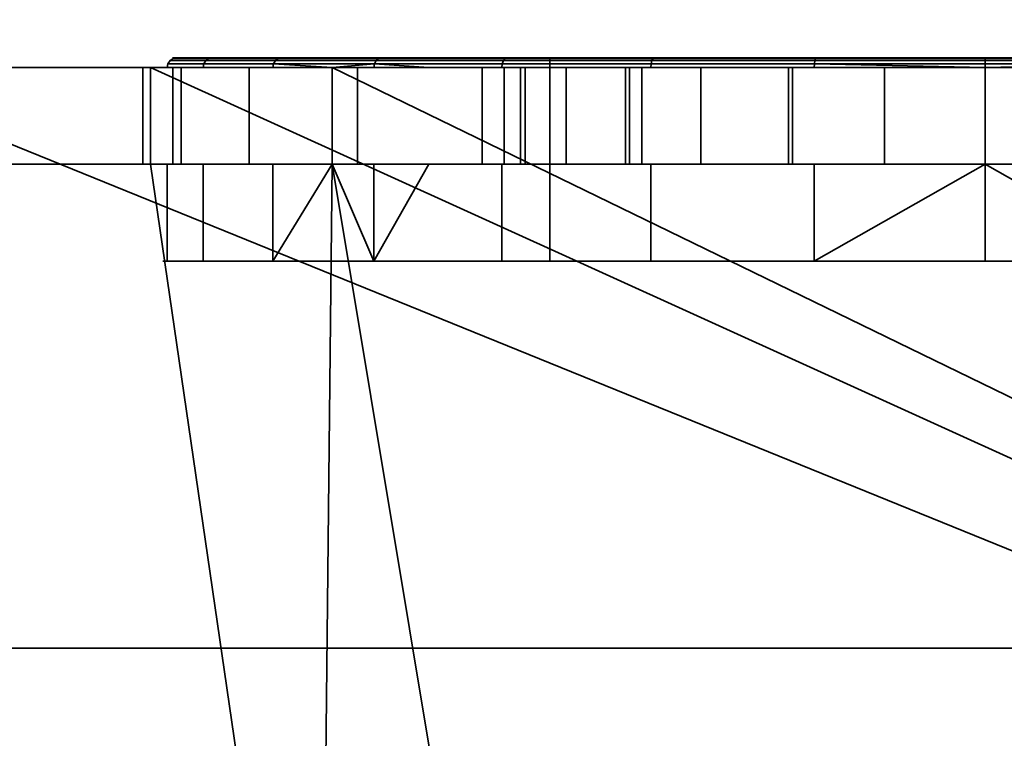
# Model space of a CAD drawing. Header units: millimetres. Extents: x -603 to 3703, y -120 to 249.
# Tile 88 of 256: x -353.98 to -343.8, y -30.93 to -23.51. Entities that reach past the tile are written whole.
import ezdxf

# ---------------------------------------------------------------- set-up
doc = ezdxf.new("R2010")
doc.units = ezdxf.units.MM
doc.layers.add('151', color=7, linetype='Continuous', true_color=0xffffff)

# ---------------------------------------------------------------- blocks, each defined once
blk = doc.blocks.new('UG_SURFACE_001')
at = {"layer": '151', "color": 252, "linetype": 'Continuous', "lineweight": 35}
for points in [[(602.5, -30, 2213), (602.5, 229.8, 2213), (-602.5, 229.8, 2213), (-602.5, -30, 2213)], [(-452.5, -30, 2063), (-452.5, 229.8, 2063), (452.5, 229.8, 2063), (452.5, -30, 2063)], [(602.5, -30, 2213), (-602.5, -30, 2213), (-452.5, -30, 2063), (452.5, -30, 2063)]]:
    blk.add_3dface(points, dxfattribs=at)
blk = doc.blocks.new('UG_SURFACE_008')
at = {"layer": '151', "color": 252, "linetype": 'Continuous', "lineweight": 35}
for points in [[(-351.336, -23.929, 1099.765), (-352.424, -23.929, 1103.115), (-352.392, -23.908, 1103.118), (-351.308, -23.908, 1099.781)], [(-352.424, -23.929, 1103.115), (-352.056, -23.929, 1106.618), (-352.025, -23.908, 1106.608), (-352.392, -23.908, 1103.118)], [(-351.308, -23.908, 1099.781), (-352.392, -23.908, 1103.118), (-352.354, -23.9, 1103.122), (-351.275, -23.9, 1099.8)], [(-352.392, -23.908, 1103.118), (-352.025, -23.908, 1106.608), (-351.989, -23.9, 1106.596), (-352.354, -23.9, 1103.122)], [(-348.5, -23.9, 1108.5), (-348.5, -23.9, 1099.5), (-351.275, -23.9, 1099.8), (-352.354, -23.9, 1103.122)], [(-352.354, -23.9, 1103.122), (-351.989, -23.9, 1106.596), (-350.242, -23.9, 1109.621), (-348.5, -23.9, 1108.5)], [(-352.056, -23.929, 1106.618), (-350.295, -23.929, 1109.668), (-350.271, -23.908, 1109.646), (-352.025, -23.908, 1106.608)], [(-352.025, -23.908, 1106.608), (-350.271, -23.908, 1109.646), (-350.242, -23.9, 1109.621), (-351.989, -23.9, 1106.596)], [(-348.979, -23.929, 1097.147), (-351.336, -23.929, 1099.765), (-351.308, -23.908, 1099.781), (-348.96, -23.908, 1097.173)], [(-348.96, -23.908, 1097.173), (-351.308, -23.908, 1099.781), (-351.275, -23.9, 1099.8), (-348.937, -23.9, 1097.204)], [(-348.5, -23.9, 1099.5), (-348.937, -23.9, 1097.204), (-351.275, -23.9, 1099.8)], [(-350.295, -23.929, 1109.668), (-347.445, -23.929, 1111.738), (-347.432, -23.908, 1111.709), (-350.271, -23.908, 1109.646)], [(-350.271, -23.908, 1109.646), (-347.432, -23.908, 1111.709), (-347.417, -23.9, 1111.674), (-350.242, -23.9, 1109.621)], [(-348.5, -23.9, 1108.5), (-350.242, -23.9, 1109.621), (-347.417, -23.9, 1111.674)], [(-345.761, -23.929, 1095.714), (-348.979, -23.929, 1097.147), (-348.96, -23.908, 1097.173), (-345.754, -23.908, 1095.746)], [(-345.754, -23.908, 1095.746), (-348.96, -23.908, 1097.173), (-348.937, -23.9, 1097.204), (-345.746, -23.9, 1095.784)], [(-342.254, -23.9, 1095.784), (-345.746, -23.9, 1095.784), (-348.937, -23.9, 1097.204), (-348.5, -23.9, 1099.5)], [(-348.5, -23.9, 1099.5), (-339.5, -23.9, 1099.5), (-339.063, -23.9, 1097.204), (-342.254, -23.9, 1095.784)], [(-347.417, -23.9, 1111.674), (-344, -23.9, 1112.4), (-339.5, -23.9, 1108.5), (-348.5, -23.9, 1108.5)], [(-348.5, -26, 1099.5), (-339.5, -26, 1099.5), (-339.5, -23.9, 1099.5), (-348.5, -23.9, 1099.5)], [(-348.5, -26, 1108.5), (-348.5, -26, 1099.5), (-348.5, -23.9, 1099.5), (-348.5, -23.9, 1108.5)], [(-339.5, -26, 1108.5), (-348.5, -26, 1108.5), (-348.5, -23.9, 1108.5), (-339.5, -23.9, 1108.5)], [(-347.445, -23.929, 1111.738), (-344, -23.929, 1112.471), (-344, -23.908, 1112.438), (-347.432, -23.908, 1111.709)], [(-347.432, -23.908, 1111.709), (-344, -23.908, 1112.438), (-344, -23.9, 1112.4), (-347.417, -23.9, 1111.674)], [(-342.239, -23.929, 1095.714), (-345.761, -23.929, 1095.714), (-345.754, -23.908, 1095.746), (-342.246, -23.908, 1095.746)], [(-342.246, -23.908, 1095.746), (-345.754, -23.908, 1095.746), (-345.746, -23.9, 1095.784), (-342.254, -23.9, 1095.784)], [(-344, -23.908, 1112.438), (-340.568, -23.908, 1111.709), (-340.583, -23.9, 1111.674), (-344, -23.9, 1112.4)], [(-344, -23.9, 1112.4), (-340.583, -23.9, 1111.674), (-337.758, -23.9, 1109.621), (-339.5, -23.9, 1108.5)], [(-344, -23.929, 1112.471), (-340.555, -23.929, 1111.738), (-340.568, -23.908, 1111.709), (-344, -23.908, 1112.438)], [(-356.025, -24, 1167.5), (-406, -24, 1167.5), (-406, -37, 1167.5), (-324, -37, 1167.5)], [(-324, -37, 1002.5), (-406, -37, 1002.5), (-406, -24, 1002.5), (-356.025, -24, 1002.5)], [(-324, -37, 1167.5), (-352.625, -24, 1167.5), (-356.025, -24, 1167.5)], [(-324, -37, 1002.5), (-356.025, -24, 1002.5), (-352.625, -24, 1002.5)], [(-356.025, -24, 1033.975), (-352.707, -24, 1031.132), (-352.625, -24, 1030.875)], [(-356.025, -24, 1033.975), (-352.625, -24, 1033.975), (-352.625, -24, 1031.877), (-352.707, -24, 1031.132)], [(-352.625, -24, 1030.875), (-352.625, -24, 1013.575), (-356.025, -24, 1013.575), (-356.025, -24, 1033.975)], [(-356.025, -24, 1002.5), (-356.025, -24, 1013.575), (-352.625, -24, 1013.575), (-352.625, -24, 1002.5)], [(-356.025, -24, 1033.975), (-356.025, -24, 1058.875), (-352.625, -24, 1058.875), (-352.625, -24, 1033.975)], [(-356.025, -24, 1058.875), (-356.025, -24, 1091.25), (-352.625, -24, 1091.25), (-352.625, -24, 1058.875)], [(-356.025, -24, 1091.25), (-356.025, -24, 1110.1), (-352.625, -24, 1110.1), (-352.625, -24, 1091.25)], [(-356.025, -24, 1110.1), (-356.025, -24, 1128.75), (-352.625, -24, 1128.75), (-352.625, -24, 1110.1)], [(-356.025, -24, 1128.75), (-356.025, -24, 1167.5), (-352.625, -24, 1167.5), (-352.625, -24, 1128.75)], [(-352.625, -24, 1030.875), (-352.707, -24, 1031.132), (-352.707, -25, 1031.132), (-352.625, -25, 1030.875)], [(-352.625, -25, 1031.877), (-352.707, -25, 1031.132), (-352.707, -24, 1031.132), (-352.625, -24, 1031.877)], [(-324, -37, 1167.5), (-350.75, -24, 1167.5), (-352.625, -24, 1167.5)], [(-324, -37, 1002.5), (-352.625, -24, 1002.5), (-350.75, -24, 1002.5)], [(-352.625, -24, 1110.1), (-352.084, -24, 1106.627), (-352.453, -24, 1103.112)], [(-352.625, -24, 1110.1), (-350.75, -24, 1110.1), (-350.75, -24, 1108.937), (-352.084, -24, 1106.627)], [(-352.453, -24, 1103.112), (-352.625, -24, 1091.25), (-352.625, -24, 1110.1)], [(-352.453, -24, 1103.112), (-351.361, -24, 1099.75), (-352.625, -24, 1091.25)], [(-352.625, -24, 1058.875), (-350.75, -24, 1058.875), (-350.75, -24, 1037.42), (-352.311, -24, 1034.737)], [(-352.625, -24, 1013.575), (-352.625, -24, 1030.875), (-351.607, -24, 1027.676)], [(-351.607, -24, 1027.676), (-350.75, -24, 1026.71), (-350.75, -24, 1013.575), (-352.625, -24, 1013.575)], [(-352.625, -24, 1031.877), (-352.625, -24, 1033.975), (-352.395, -24, 1033.975)], [(-352.311, -24, 1034.737), (-352.395, -24, 1033.975), (-352.625, -24, 1033.975), (-352.625, -24, 1058.875)], [(-351.361, -24, 1099.75), (-350.75, -24, 1099.071), (-350.75, -24, 1091.25), (-352.625, -24, 1091.25)], [(-352.625, -24, 1002.5), (-352.625, -24, 1013.575), (-350.75, -24, 1013.575), (-350.75, -24, 1002.5)], [(-352.625, -24, 1058.875), (-352.625, -24, 1091.25), (-350.75, -24, 1091.25), (-350.75, -24, 1058.875)], [(-352.625, -24, 1110.1), (-352.625, -24, 1128.75), (-350.75, -24, 1128.75), (-350.75, -24, 1110.1)], [(-352.625, -24, 1128.75), (-352.625, -24, 1167.5), (-350.75, -24, 1167.5), (-350.75, -24, 1128.75)], [(-352.625, -24, 1031.877), (-352.395, -24, 1033.975), (-352.395, -25, 1033.975), (-352.625, -25, 1031.877)], [(-352.625, -25, 1030.875), (-351.607, -25, 1027.676), (-351.607, -24, 1027.676), (-352.625, -24, 1030.875)], [(-351.361, -24, 1099.75), (-352.453, -24, 1103.112), (-352.446, -23.962, 1103.112), (-351.355, -23.962, 1099.754)], [(-352.453, -24, 1103.112), (-352.084, -24, 1106.627), (-352.077, -23.962, 1106.624), (-352.446, -23.962, 1103.112)], [(-351.355, -23.962, 1099.754), (-352.446, -23.962, 1103.112), (-352.424, -23.929, 1103.115), (-351.336, -23.929, 1099.765)], [(-352.446, -23.962, 1103.112), (-352.077, -23.962, 1106.624), (-352.056, -23.929, 1106.618), (-352.424, -23.929, 1103.115)], [(-352.395, -24, 1033.975), (-352.311, -24, 1034.737), (-352.311, -25, 1034.737), (-352.395, -25, 1033.975)], [(-350.75, -25, 1037.42), (-352.311, -25, 1034.737), (-352.311, -24, 1034.737), (-350.75, -24, 1037.42)], [(-350.311, -23.962, 1109.683), (-352.077, -23.962, 1106.624), (-352.084, -24, 1106.627), (-350.75, -24, 1108.937)], [(-352.077, -23.962, 1106.624), (-350.311, -23.962, 1109.683), (-350.295, -23.929, 1109.668), (-352.056, -23.929, 1106.618)], [(-350.75, -24, 1026.71), (-351.607, -24, 1027.676), (-351.607, -25, 1027.676), (-350.75, -25, 1026.71)], [(-350.75, -24, 1099.071), (-351.361, -24, 1099.75), (-351.355, -23.962, 1099.754)], [(-348.992, -23.962, 1097.129), (-351.355, -23.962, 1099.754), (-351.336, -23.929, 1099.765), (-348.979, -23.929, 1097.147)], [(-351.355, -23.962, 1099.754), (-348.992, -23.962, 1097.129), (-348.996, -24, 1097.123), (-350.75, -24, 1099.071)], [(-350.75, -24, 1108.937), (-350.317, -24, 1109.688), (-350.311, -23.962, 1109.683)], [(-324, -37, 1167.5), (-337.25, -24, 1167.5), (-350.75, -24, 1167.5)], [(-324, -37, 1002.5), (-350.75, -24, 1002.5), (-337.25, -24, 1002.5)], [(-350.75, -24, 1128.75), (-346.034, -24, 1145.432), (-344, -24, 1145)], [(-350.75, -24, 1128.75), (-350.75, -24, 1167.5), (-348.973, -24, 1150.523)], [(-344, -24, 1145), (-341.966, -24, 1145.432), (-337.25, -24, 1128.75), (-350.75, -24, 1128.75)], [(-350.75, -24, 1167.5), (-348.33, -24, 1152.5), (-348.973, -24, 1150.523)], [(-350.75, -24, 1167.5), (-345.04, -24, 1154.891), (-346.939, -24, 1154.045)], [(-350.75, -24, 1128.75), (-347.716, -24, 1146.654), (-346.034, -24, 1145.432)], [(-346.939, -24, 1154.045), (-348.33, -24, 1152.5), (-350.75, -24, 1167.5)], [(-348.973, -24, 1150.523), (-348.755, -24, 1148.455), (-350.75, -24, 1128.75)], [(-348.755, -24, 1148.455), (-347.716, -24, 1146.654), (-350.75, -24, 1128.75)], [(-350.75, -24, 1167.5), (-337.25, -24, 1167.5), (-342.96, -24, 1154.891), (-345.04, -24, 1154.891)], [(-350.75, -24, 1058.875), (-346.034, -24, 1077.432), (-344, -24, 1077)], [(-344, -24, 1077), (-341.966, -24, 1077.432), (-337.25, -24, 1058.875), (-350.75, -24, 1058.875)], [(-350.75, -24, 1091.25), (-348.33, -24, 1084.5), (-348.973, -24, 1082.523)], [(-350.75, -24, 1091.25), (-345.04, -24, 1086.891), (-346.939, -24, 1086.045)], [(-350.75, -24, 1058.875), (-347.716, -24, 1078.654), (-346.034, -24, 1077.432)], [(-346.939, -24, 1086.045), (-348.33, -24, 1084.5), (-350.75, -24, 1091.25)], [(-348.973, -24, 1082.523), (-348.755, -24, 1080.455), (-350.75, -24, 1058.875), (-350.75, -24, 1091.25)], [(-348.755, -24, 1080.455), (-347.716, -24, 1078.654), (-350.75, -24, 1058.875)], [(-350.75, -24, 1091.25), (-337.25, -24, 1091.25), (-342.96, -24, 1086.891), (-345.04, -24, 1086.891)], [(-350.75, -24, 1128.75), (-344, -24, 1112.5), (-347.457, -24, 1111.765)], [(-340.543, -24, 1111.765), (-344, -24, 1112.5), (-350.75, -24, 1128.75), (-337.25, -24, 1128.75)], [(-350.75, -24, 1110.1), (-349.749, -24, 1110.1), (-350.317, -24, 1109.688)], [(-337.25, -24, 1091.25), (-350.75, -24, 1091.25), (-345.767, -24, 1095.686), (-344, -24, 1095.5)], [(-350.75, -24, 1091.25), (-348.996, -24, 1097.123), (-345.767, -24, 1095.686)], [(-350.75, -24, 1091.25), (-350.75, -24, 1099.071), (-348.996, -24, 1097.123)], [(-350.75, -24, 1058.875), (-337.25, -24, 1058.875), (-344, -24, 1040.75), (-347.548, -24, 1039.998)], [(-347.548, -24, 1039.998), (-350.487, -24, 1037.872), (-350.75, -24, 1058.875)], [(-350.75, -24, 1013.575), (-349.2, -24, 1013.575), (-349.2, -24, 1012.55)], [(-337.25, -24, 1002.5), (-350.75, -24, 1002.5), (-344, -24, 1007.35), (-342.01, -24, 1007.746)], [(-350.75, -24, 1002.5), (-347.677, -24, 1008.873), (-345.99, -24, 1007.746)], [(-349.2, -24, 1012.55), (-348.804, -24, 1010.56), (-350.75, -24, 1002.5), (-350.75, -24, 1013.575)], [(-348.804, -24, 1010.56), (-347.677, -24, 1008.873), (-350.75, -24, 1002.5)], [(-345.99, -24, 1007.746), (-344, -24, 1007.35), (-350.75, -24, 1002.5)], [(-349.2, -24, 1013.575), (-350.75, -24, 1013.575), (-350.75, -24, 1026.71), (-349.2, -24, 1024.963)], [(-350.487, -24, 1037.872), (-350.75, -24, 1037.42), (-350.75, -24, 1058.875)], [(-350.317, -24, 1109.688), (-350.75, -24, 1108.937), (-350.75, -24, 1110.1)], [(-347.457, -24, 1111.765), (-349.749, -24, 1110.1), (-350.75, -24, 1110.1), (-350.75, -24, 1128.75)], [(-350.75, -24, 1037.42), (-350.487, -24, 1037.872), (-350.487, -25, 1037.872), (-350.75, -25, 1037.42)], [(-350.75, -25, 1026.71), (-349.2, -25, 1024.963), (-349.2, -24, 1024.963), (-350.75, -24, 1026.71)], [(-347.548, -24, 1039.998), (-347.548, -25, 1039.998), (-350.487, -25, 1037.872), (-350.487, -24, 1037.872)], [(-350.311, -23.962, 1109.683), (-350.317, -24, 1109.688), (-349.749, -24, 1110.1)], [(-350.311, -23.962, 1109.683), (-347.454, -23.962, 1111.758), (-347.445, -23.929, 1111.738), (-350.295, -23.929, 1109.668)], [(-349.749, -24, 1110.1), (-347.457, -24, 1111.765), (-347.454, -23.962, 1111.758), (-350.311, -23.962, 1109.683)], [(-349.2, -24, 1013.575), (-349.2, -24, 1024.963), (-349.2, -25, 1024.963), (-349.2, -25, 1013.575)], [(-349.2, -25, 1013.575), (-349.2, -25, 1012.55), (-349.2, -24, 1012.55), (-349.2, -24, 1013.575)], [(-349.2, -24, 1012.55), (-349.2, -25, 1012.55), (-348.804, -25, 1010.56), (-348.804, -24, 1010.56)], [(-345.767, -24, 1095.686), (-348.996, -24, 1097.123), (-348.992, -23.962, 1097.129), (-345.766, -23.962, 1095.693)], [(-345.766, -23.962, 1095.693), (-348.992, -23.962, 1097.129), (-348.979, -23.929, 1097.147), (-345.761, -23.929, 1095.714)], [(-348.973, -24, 1150.523), (-348.973, -25, 1150.523), (-348.755, -25, 1148.455), (-348.755, -24, 1148.455)], [(-348.33, -24, 1152.5), (-348.33, -25, 1152.5), (-348.973, -25, 1150.523), (-348.973, -24, 1150.523)], [(-348.973, -24, 1082.523), (-348.973, -25, 1082.523), (-348.755, -25, 1080.455), (-348.755, -24, 1080.455)], [(-348.33, -24, 1084.5), (-348.33, -25, 1084.5), (-348.973, -25, 1082.523), (-348.973, -24, 1082.523)], [(-348.804, -24, 1010.56), (-348.804, -25, 1010.56), (-347.677, -25, 1008.873), (-347.677, -24, 1008.873)], [(-348.755, -24, 1148.455), (-348.755, -25, 1148.455), (-347.716, -25, 1146.654), (-347.716, -24, 1146.654)], [(-348.755, -24, 1080.455), (-348.755, -25, 1080.455), (-347.716, -25, 1078.654), (-347.716, -24, 1078.654)], [(-346.939, -24, 1154.045), (-346.939, -25, 1154.045), (-348.33, -25, 1152.5), (-348.33, -24, 1152.5)], [(-346.939, -24, 1086.045), (-346.939, -25, 1086.045), (-348.33, -25, 1084.5), (-348.33, -24, 1084.5)], [(-347.716, -24, 1146.654), (-347.716, -25, 1146.654), (-346.034, -25, 1145.432), (-346.034, -24, 1145.432)], [(-347.716, -24, 1078.654), (-347.716, -25, 1078.654), (-346.034, -25, 1077.432), (-346.034, -24, 1077.432)], [(-347.677, -24, 1008.873), (-347.677, -25, 1008.873), (-345.99, -25, 1007.746), (-345.99, -24, 1007.746)], [(-344, -24, 1040.75), (-344, -25, 1040.75), (-347.548, -25, 1039.998), (-347.548, -24, 1039.998)], [(-347.457, -24, 1111.765), (-344, -24, 1112.5), (-344, -23.962, 1112.492), (-347.454, -23.962, 1111.758)], [(-347.454, -23.962, 1111.758), (-344, -23.962, 1112.492), (-344, -23.929, 1112.471), (-347.445, -23.929, 1111.738)], [(-345.04, -24, 1154.891), (-345.04, -25, 1154.891), (-346.939, -25, 1154.045), (-346.939, -24, 1154.045)], [(-345.04, -24, 1086.891), (-345.04, -25, 1086.891), (-346.939, -25, 1086.045), (-346.939, -24, 1086.045)], [(-346.034, -24, 1145.432), (-346.034, -25, 1145.432), (-344, -25, 1145), (-344, -24, 1145)], [(-346.034, -24, 1077.432), (-346.034, -25, 1077.432), (-344, -25, 1077), (-344, -24, 1077)], [(-345.99, -24, 1007.746), (-345.99, -25, 1007.746), (-344, -25, 1007.35), (-344, -24, 1007.35)], [(-344, -24, 1095.5), (-345.767, -24, 1095.686), (-345.766, -23.962, 1095.693)], [(-342.234, -23.962, 1095.693), (-345.766, -23.962, 1095.693), (-345.761, -23.929, 1095.714), (-342.239, -23.929, 1095.714)], [(-344, -24, 1095.5), (-345.766, -23.962, 1095.693), (-342.234, -23.962, 1095.693)], [(-342.96, -24, 1154.891), (-342.96, -25, 1154.891), (-345.04, -25, 1154.891), (-345.04, -24, 1154.891)], [(-342.96, -24, 1086.891), (-342.96, -25, 1086.891), (-345.04, -25, 1086.891), (-345.04, -24, 1086.891)], [(-344, -23.962, 1112.492), (-340.546, -23.962, 1111.758), (-340.555, -23.929, 1111.738), (-344, -23.929, 1112.471)], [(-342.234, -23.962, 1095.693), (-342.233, -24, 1095.686), (-344, -24, 1095.5)], [(-344, -24, 1112.5), (-340.543, -24, 1111.765), (-340.546, -23.962, 1111.758), (-344, -23.962, 1112.492)], [(-344, -24, 1095.5), (-342.233, -24, 1095.686), (-337.25, -24, 1091.25)], [(-340.452, -24, 1039.998), (-344, -24, 1040.75), (-337.25, -24, 1058.875)], [(-340.452, -24, 1039.998), (-340.452, -25, 1039.998), (-344, -25, 1040.75), (-344, -24, 1040.75)], [(-344, -24, 1007.35), (-344, -25, 1007.35), (-342.01, -25, 1007.746), (-342.01, -24, 1007.746)], [(-344, -24, 1145), (-344, -25, 1145), (-341.966, -25, 1145.432), (-341.966, -24, 1145.432)], [(-344, -24, 1077), (-344, -25, 1077), (-341.966, -25, 1077.432), (-341.966, -24, 1077.432)], [(-356.025, -37, 1003.5), (-350.875, -37, 1003.5), (-352.625, -25, 1003.5), (-356.025, -25, 1003.5)], [(-350.875, -37, 1166.5), (-356.025, -37, 1166.5), (-356.025, -25, 1166.5), (-352.625, -25, 1166.5)], [(-356.025, -25, 1033.975), (-356.025, -25, 1013.575), (-352.625, -25, 1013.575), (-352.625, -25, 1030.875)], [(-352.625, -25, 1030.875), (-352.707, -25, 1031.132), (-356.025, -25, 1033.975)], [(-352.707, -25, 1031.132), (-352.625, -25, 1031.877), (-352.625, -25, 1033.975), (-356.025, -25, 1033.975)], [(-352.625, -25, 1003.5), (-352.625, -25, 1013.575), (-356.025, -25, 1013.575), (-356.025, -25, 1003.5)], [(-352.625, -25, 1033.975), (-352.625, -25, 1058.875), (-356.025, -25, 1058.875), (-356.025, -25, 1033.975)], [(-352.625, -25, 1058.875), (-352.625, -25, 1091.25), (-356.025, -25, 1091.25), (-356.025, -25, 1058.875)], [(-352.625, -25, 1091.25), (-352.625, -25, 1110.1), (-356.025, -25, 1110.1), (-356.025, -25, 1091.25)], [(-352.625, -25, 1110.1), (-352.625, -25, 1128.75), (-356.025, -25, 1128.75), (-356.025, -25, 1110.1)], [(-352.625, -25, 1128.75), (-352.625, -25, 1166.5), (-356.025, -25, 1166.5), (-356.025, -25, 1128.75)], [(-350.875, -37, 1003.5), (-350.75, -25, 1003.5), (-352.625, -25, 1003.5)], [(-352.625, -25, 1166.5), (-350.75, -25, 1166.5), (-350.875, -37, 1166.5)], [(-352.625, -25, 1110.1), (-352.625, -25, 1091.25), (-352.453, -25, 1103.112)], [(-352.625, -25, 1091.25), (-351.361, -25, 1099.75), (-352.453, -25, 1103.112)], [(-352.625, -25, 1091.25), (-350.75, -25, 1091.25), (-350.75, -25, 1099.071), (-351.361, -25, 1099.75)], [(-352.453, -25, 1103.112), (-352.084, -25, 1106.627), (-352.625, -25, 1110.1)], [(-352.625, -25, 1013.575), (-350.75, -25, 1013.575), (-350.75, -25, 1026.71), (-351.607, -25, 1027.676)], [(-352.625, -25, 1058.875), (-352.625, -25, 1033.975), (-352.395, -25, 1033.975), (-352.311, -25, 1034.737)], [(-352.311, -25, 1034.737), (-350.75, -25, 1037.42), (-350.75, -25, 1058.875), (-352.625, -25, 1058.875)], [(-352.395, -25, 1033.975), (-352.625, -25, 1033.975), (-352.625, -25, 1031.877)], [(-351.607, -25, 1027.676), (-352.625, -25, 1030.875), (-352.625, -25, 1013.575)], [(-352.084, -25, 1106.627), (-350.75, -25, 1108.937), (-350.75, -25, 1110.1), (-352.625, -25, 1110.1)], [(-350.75, -25, 1003.5), (-350.75, -25, 1013.575), (-352.625, -25, 1013.575), (-352.625, -25, 1003.5)], [(-350.75, -25, 1058.875), (-350.75, -25, 1091.25), (-352.625, -25, 1091.25), (-352.625, -25, 1058.875)], [(-350.75, -25, 1110.1), (-350.75, -25, 1128.75), (-352.625, -25, 1128.75), (-352.625, -25, 1110.1)], [(-350.75, -25, 1128.75), (-350.75, -25, 1166.5), (-352.625, -25, 1166.5), (-352.625, -25, 1128.75)], [(-352.453, -26, 1103.112), (-352.453, -25, 1103.112), (-351.361, -25, 1099.75), (-351.361, -26, 1099.75)], [(-352.084, -26, 1106.627), (-352.084, -25, 1106.627), (-352.453, -25, 1103.112), (-352.453, -26, 1103.112)], [(-350.75, -25, 1108.937), (-352.084, -25, 1106.627), (-352.084, -26, 1106.627), (-350.317, -26, 1109.688)], [(-351.361, -26, 1099.75), (-351.361, -25, 1099.75), (-350.75, -25, 1099.071)], [(-350.75, -25, 1099.071), (-348.996, -25, 1097.123), (-348.996, -26, 1097.123), (-351.361, -26, 1099.75)], [(-350.75, -25, 1003.5), (-350.875, -37, 1003.5), (-348.75, -37, 1003.5)], [(-350.75, -25, 1166.5), (-348.75, -37, 1166.5), (-350.875, -37, 1166.5)], [(-348.75, -37, 1003.5), (-339.25, -37, 1003.5), (-337.25, -25, 1003.5), (-350.75, -25, 1003.5)], [(-350.75, -25, 1166.5), (-337.25, -25, 1166.5), (-339.25, -37, 1166.5), (-348.75, -37, 1166.5)], [(-350.75, -25, 1166.5), (-348.33, -25, 1152.5), (-346.939, -25, 1154.045)], [(-350.75, -25, 1166.5), (-350.75, -25, 1128.75), (-348.755, -25, 1148.455), (-348.973, -25, 1150.523)], [(-348.973, -25, 1150.523), (-348.33, -25, 1152.5), (-350.75, -25, 1166.5)], [(-350.75, -25, 1128.75), (-347.716, -25, 1146.654), (-348.755, -25, 1148.455)], [(-350.75, -25, 1128.75), (-337.25, -25, 1128.75), (-344, -25, 1145), (-346.034, -25, 1145.432)], [(-337.25, -25, 1166.5), (-350.75, -25, 1166.5), (-345.04, -25, 1154.891), (-342.96, -25, 1154.891)], [(-346.034, -25, 1145.432), (-347.716, -25, 1146.654), (-350.75, -25, 1128.75)], [(-346.939, -25, 1154.045), (-345.04, -25, 1154.891), (-350.75, -25, 1166.5)], [(-350.75, -25, 1091.25), (-348.33, -25, 1084.5), (-346.939, -25, 1086.045)], [(-350.75, -25, 1091.25), (-350.75, -25, 1058.875), (-348.755, -25, 1080.455), (-348.973, -25, 1082.523)], [(-348.973, -25, 1082.523), (-348.33, -25, 1084.5), (-350.75, -25, 1091.25)], [(-350.75, -25, 1058.875), (-347.716, -25, 1078.654), (-348.755, -25, 1080.455)], [(-350.75, -25, 1058.875), (-337.25, -25, 1058.875), (-344, -25, 1077), (-346.034, -25, 1077.432)], [(-337.25, -25, 1091.25), (-350.75, -25, 1091.25), (-345.04, -25, 1086.891), (-342.96, -25, 1086.891)], [(-346.034, -25, 1077.432), (-347.716, -25, 1078.654), (-350.75, -25, 1058.875)], [(-346.939, -25, 1086.045), (-345.04, -25, 1086.891), (-350.75, -25, 1091.25)], [(-350.75, -25, 1110.1), (-350.75, -25, 1108.937), (-350.317, -25, 1109.688)], [(-337.25, -25, 1128.75), (-350.75, -25, 1128.75), (-344, -25, 1112.5), (-340.543, -25, 1111.765)], [(-350.75, -25, 1128.75), (-350.75, -25, 1110.1), (-349.749, -25, 1110.1), (-347.457, -25, 1111.765)], [(-347.457, -25, 1111.765), (-344, -25, 1112.5), (-350.75, -25, 1128.75)], [(-350.75, -25, 1091.25), (-337.25, -25, 1091.25), (-342.233, -25, 1095.686), (-344, -25, 1095.5)], [(-344, -25, 1095.5), (-345.767, -25, 1095.686), (-350.75, -25, 1091.25)], [(-345.767, -25, 1095.686), (-348.996, -25, 1097.123), (-350.75, -25, 1091.25)], [(-350.75, -25, 1013.575), (-350.75, -25, 1003.5), (-348.804, -25, 1010.56), (-349.2, -25, 1012.55)], [(-350.75, -25, 1003.5), (-347.677, -25, 1008.873), (-348.804, -25, 1010.56)], [(-350.75, -25, 1003.5), (-337.25, -25, 1003.5), (-344, -25, 1007.35), (-345.99, -25, 1007.746)], [(-345.99, -25, 1007.746), (-347.677, -25, 1008.873), (-350.75, -25, 1003.5)], [(-337.25, -25, 1058.875), (-350.75, -25, 1058.875), (-344, -25, 1040.75), (-340.452, -25, 1039.998)], [(-350.75, -25, 1058.875), (-350.487, -25, 1037.872), (-347.548, -25, 1039.998)], [(-350.75, -25, 1058.875), (-350.75, -25, 1037.42), (-350.487, -25, 1037.872)], [(-347.548, -25, 1039.998), (-344, -25, 1040.75), (-350.75, -25, 1058.875)], [(-350.75, -25, 1026.71), (-350.75, -25, 1013.575), (-349.2, -25, 1013.575), (-349.2, -25, 1024.963)], [(-349.2, -25, 1012.55), (-349.2, -25, 1013.575), (-350.75, -25, 1013.575)], [(-348.996, -25, 1097.123), (-350.75, -25, 1099.071), (-350.75, -25, 1091.25)], [(-350.317, -25, 1109.688), (-349.749, -25, 1110.1), (-350.75, -25, 1110.1)], [(-350.317, -26, 1109.688), (-350.317, -25, 1109.688), (-350.75, -25, 1108.937)], [(-350.317, -26, 1109.688), (-347.457, -26, 1111.765), (-347.457, -25, 1111.765), (-349.749, -25, 1110.1)], [(-349.749, -25, 1110.1), (-350.317, -25, 1109.688), (-350.317, -26, 1109.688)], [(-348.996, -26, 1097.123), (-348.996, -25, 1097.123), (-345.767, -25, 1095.686), (-345.767, -26, 1095.686)], [(-344, -26, 1112.5), (-344, -25, 1112.5), (-347.457, -25, 1111.765), (-347.457, -26, 1111.765)], [(-342.233, -26, 1095.686), (-345.767, -26, 1095.686), (-344, -25, 1095.5)], [(-345.767, -26, 1095.686), (-345.767, -25, 1095.686), (-344, -25, 1095.5)], [(-342.01, -25, 1007.746), (-344, -25, 1007.35), (-337.25, -25, 1003.5)], [(-341.966, -25, 1077.432), (-344, -25, 1077), (-337.25, -25, 1058.875)], [(-341.966, -25, 1145.432), (-344, -25, 1145), (-337.25, -25, 1128.75)], [(-340.543, -26, 1111.765), (-340.543, -25, 1111.765), (-344, -25, 1112.5), (-344, -26, 1112.5)], [(-344, -25, 1095.5), (-342.233, -25, 1095.686), (-342.233, -26, 1095.686)], [(-348.5, -26, 1108.5), (-350.317, -26, 1109.688), (-352.084, -26, 1106.627), (-352.453, -26, 1103.112)], [(-352.453, -26, 1103.112), (-351.361, -26, 1099.75), (-348.5, -26, 1099.5), (-348.5, -26, 1108.5)], [(-351.361, -26, 1099.75), (-348.996, -26, 1097.123), (-348.5, -26, 1099.5)], [(-347.457, -26, 1111.765), (-350.317, -26, 1109.688), (-348.5, -26, 1108.5)], [(-339.5, -26, 1099.5), (-348.5, -26, 1099.5), (-348.996, -26, 1097.123), (-345.767, -26, 1095.686)], [(-348.5, -26, 1108.5), (-339.5, -26, 1108.5), (-340.543, -26, 1111.765), (-344, -26, 1112.5)], [(-344, -26, 1112.5), (-347.457, -26, 1111.765), (-348.5, -26, 1108.5)], [(-345.767, -26, 1095.686), (-342.233, -26, 1095.686), (-339.004, -26, 1097.123), (-339.5, -26, 1099.5)]]:
    blk.add_3dface(points, dxfattribs=at)
blk = doc.blocks.new('UG_SURFACE_009')
at = {"layer": '151', "color": 43, "linetype": 'Continuous', "lineweight": 35}
for points in [[(-409, 0, 2017), (-409, -49, 2017), (409, -49, 2017), (409, 0, 2017)], [(-409, -47), (-409, -2), (409, -2), (409, -47)]]:
    blk.add_3dface(points, dxfattribs=at)
blk = doc.blocks.new('UG_SURFACE_078')
at = {"layer": '151', "color": 252, "linetype": 'Continuous', "lineweight": 35}
for points in [[(-414, -46.92, 2022.5), (414, -46.92, 2022.5), (414, 62.92, 2022.5), (-414, 62.92, 2022.5)], [(-412.5, -46.92, 2021), (-412.5, 62.92, 2021), (412.5, 62.92, 2021), (412.5, -46.92, 2021)], [(-467.5, -30, 2076), (467.5, -30, 2076), (466, -30, 2074.5), (-466, -30, 2074.5)], [(-467.5, -30, 2076), (-467.5, -46.92, 2076), (467.5, -46.92, 2076), (467.5, -30, 2076)], [(-466, -30, 2074.5), (466, -30, 2074.5), (466, -46.92, 2074.5), (-466, -46.92, 2074.5)]]:
    blk.add_3dface(points, dxfattribs=at)

msp = doc.modelspace()

# ---------------------------------------------------------------- linework, layer by layer
at = {"layer": '151', "color": 252, "linetype": 'Continuous', "lineweight": -3, "true_color": 0x939598}
for p, q in [((-348.5, -23.9, 1108.5), (-339.5, -23.9, 1108.5)), ((-348.5, -23.9, 1108.5), (-348.5, -26, 1108.5)), ((-339.5, -23.9, 1099.5), (-348.5, -23.9, 1099.5)), ((-348.5, -23.9, 1099.5), (-348.5, -26, 1099.5)), ((-348.5, -23.9, 1099.5), (-348.5, -23.9, 1108.5)), ((-406, -24, 1002.5), (-324, -24, 1002.5)), ((-406, -24, 1167.5), (-324, -24, 1167.5)), ((-349.2, -24, 1012.55), (-349.2, -25, 1012.55)), ((-349.2, -24, 1024.963), (-349.2, -25, 1024.963)), ((-349.2, -24, 1024.963), (-349.2, -24, 1012.55)), ((-406, -25, 1003.5), (-324.414, -25, 1003.5)), ((-406, -25, 1166.5), (-324.414, -25, 1166.5)), ((-349.2, -25, 1024.963), (-349.2, -25, 1012.55)), ((-348.5, -26, 1108.5), (-339.5, -26, 1108.5)), ((-348.5, -26, 1099.5), (-348.5, -26, 1108.5)), ((-339.5, -26, 1099.5), (-348.5, -26, 1099.5)), ((-602.5, -30, 2213), (602.5, -30, 2213)), ((467.5, -30, 2076), (-467.5, -30, 2076)), ((466, -30, 2074.5), (-466, -30, 2074.5)), ((452.5, -30, 2063), (-452.5, -30, 2063))]:
    msp.add_line(p, q, dxfattribs=at)
at = {"layer": '151', "color": 252, "linetype": 'Continuous', "lineweight": -3, "true_color": 0x939598, "extrusion": (0, 1, 0)}
for centre, radius in [((344, 1104, -23.9), 8.4), ((344, 1104, -24), 8.5), ((344, 1104, -25), 8.5)]:
    msp.add_circle(centre, radius, dxfattribs=at)
at = {"layer": '151', "color": 252, "linetype": 'Continuous', "lineweight": -3, "true_color": 0x939598, "extrusion": (0, -1, 0)}
for centre, radius in [((-344, 1082, 24), 5), ((-344, 1150, 24), 5), ((-344, 1150, 25), 5), ((-344, 1082, 25), 5), ((-344, 1104, 26), 8.5)]:
    msp.add_circle(centre, radius, dxfattribs=at)
for centre, radius, start, end in [((-344, 1032, 24), 8.75, 306.4617, 233.5383), ((-344, 1012.55, 24), 5.2, 180, 0), ((-344, 1032, 25), 8.75, 306.4617, 233.5383), ((-344, 1012.55, 25), 5.2, 180, 0)]:
    msp.add_arc(centre, radius, start, end, dxfattribs=at)

# ---------------------------------------------------------------- block references
at = {"layer": '151', "color": 252, "linetype": 'Continuous', "lineweight": -3, "true_color": 0x939598}
for name in ['UG_SURFACE_001', 'UG_SURFACE_078', 'UG_SURFACE_009', 'UG_SURFACE_008']:
    msp.add_blockref(name, (0, 0), dxfattribs=at)

doc.saveas('drawing.dxf')
